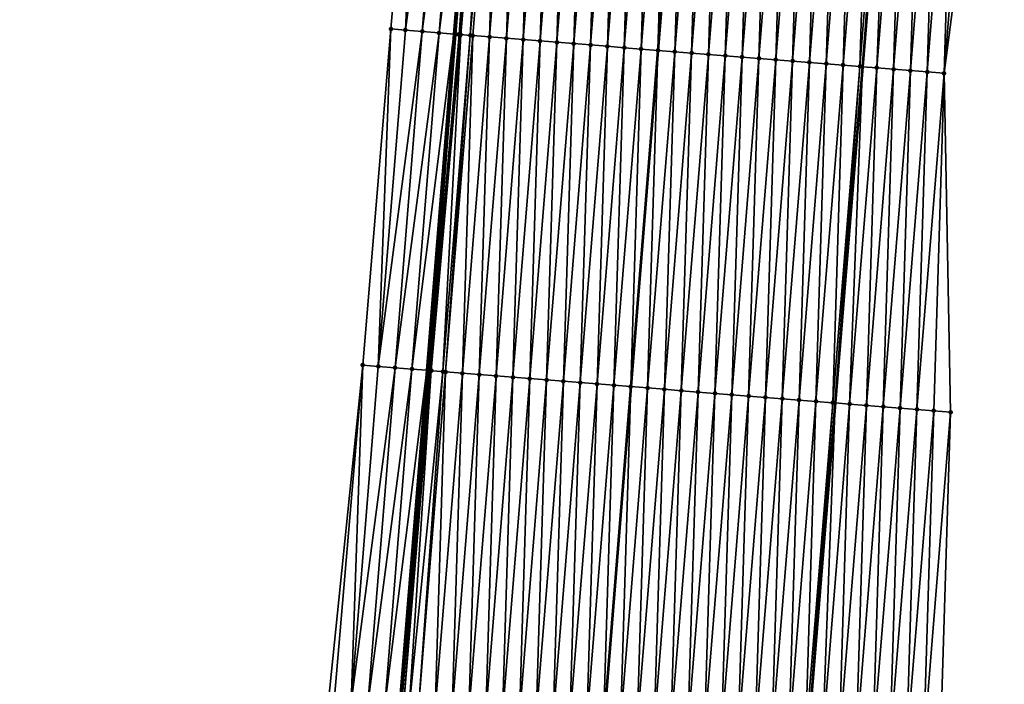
# Model space of a CAD drawing. Header units: feet. Extents: x 2017424 to 2024169, y 808042 to 818730.
# Tile 100 of 256: x 2023627 to 2023685, y 811283 to 811322. Entities that reach past the tile are written whole.
import ezdxf

# ---------------------------------------------------------------- set-up
doc = ezdxf.new("R2010")
doc.units = ezdxf.units.FT
doc.header["$MEASUREMENT"] = 0
for name, color, linetype, lineweight in [('EP_Travel Lane', 172, 'Continuous', 53), ('NB-Road Shots', 141, 'Continuous', 100), ('NB-Road X-Section', 40, 'Continuous', 13), ('STRIPING', 60, 'Continuous', 53)]:
    doc.layers.add(name, color=color, linetype=linetype, lineweight=lineweight)
doc.layers.add('I-77-MM15-17_NB-Surface-BORDER', color=7, linetype='Continuous')
doc.layers.add('I-77-MM15-17_NB-Surface-TIN', color=7, linetype='Continuous')

msp = doc.modelspace()

# ---------------------------------------------------------------- linework, layer by layer
at = {"layer": 'EP_Travel Lane'}
for points in [[(2023653.867909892, 811341.0064724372, 322.7470970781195), (2023652.255299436, 811321.0824451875, 322.0886459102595), (2023650.642672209, 811301.158210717, 321.4362329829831), (2023649.030079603, 811281.2344039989, 320.7713560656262), (2023647.417599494, 811261.3119871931, 320.0659940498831), (2023645.805197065, 811241.3905301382, 319.3326731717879), (2023644.192728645, 811221.4682577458, 318.623104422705), (2023642.580251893, 811201.5458824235, 317.9165338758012), (2023640.967806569, 811181.6238953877, 317.1986529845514), (2023639.833443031, 811167.6086755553, 316.6899796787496), (2023639.355366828, 811161.7019773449, 316.4787642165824), (2023637.758929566, 811141.7648257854, 315.7900399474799), (2023636.170137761, 811121.8403172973, 315.090254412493), (2023634.581368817, 811101.9160954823, 314.3822462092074), (2023632.992559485, 811081.9913671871, 313.6887602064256), (2023631.403620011, 811062.0650068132, 313.0420746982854)], [(2023678.060182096, 811339.0726287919, 322.2459856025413), (2023676.445383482, 811319.1486483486, 321.5912873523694), (2023674.830514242, 811299.223796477, 320.9619718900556), (2023673.215851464, 811279.3014920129, 320.2584545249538), (2023671.601175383, 811259.379023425, 319.5597165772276), (2023669.986608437, 811239.4579013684, 318.8217563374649), (2023668.371994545, 811219.5362000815, 318.1006673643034), (2023666.757329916, 811199.6138727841, 317.3978138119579), (2023665.142626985, 811179.6910729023, 316.7087262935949), (2023664.006704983, 811165.6756485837, 316.2096052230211)]]:
    msp.add_polyline3d(points, dxfattribs=at)
at = {"layer": 'I-77-MM15-17_NB-Surface-BORDER', "color": 3, "linetype": 'Continuous', "lineweight": -3}
for points in [[(2023626.538990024, 811062.4591581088, 312.8642135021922), (2023628.913183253, 811082.3210634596, 313.5632817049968), (2023630.659909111, 811102.2326302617, 314.2729849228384), (2023631.737265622, 811122.1979233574, 314.9727057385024), (2023632.989990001, 811142.1491941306, 315.6735166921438), (2023634.531427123, 811162.0954678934, 316.3505760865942), (2023635.007824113, 811168.0022780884, 316.5624701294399), (2023636.13821773, 811182.017942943, 317.067529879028), (2023637.7449928, 811201.9402253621, 317.7900971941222), (2023640.348497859, 811221.7817024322, 318.5247307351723), (2023641.955325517, 811241.7046368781, 319.2283055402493), (2023642.978460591, 811261.6748807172, 319.9251303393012), (2023644.831817, 811281.578323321, 320.6173826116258), (2023646.851594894, 811301.4682327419, 321.3128477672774), (2023648.521568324, 811321.3878087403, 321.9662261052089), (2023650.249993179, 811341.3034614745, 322.5967161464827)], [(2023683.881199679, 811338.6080861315, 322.1031658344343), (2023681.277368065, 811318.7625601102, 321.4864727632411), (2023681.664101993, 811298.6792748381, 320.7703291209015), (2023681.054059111, 811278.6762143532, 320.0590351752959), (2023679.447229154, 811258.7532514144, 319.3562902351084), (2023677.840455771, 811238.8309899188, 318.6331158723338), (2023676.233641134, 811218.9082169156, 317.9248384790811), (2023674.6267319, 811198.9842710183, 317.2507258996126), (2023673.01984732, 811179.060630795, 316.5677092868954), (2023684.848114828, 811164.0090190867, 315.7964762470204), (2023684.371696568, 811158.1019451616, 315.5922642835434), (2023682.780231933, 811138.2074850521, 314.8583945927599), (2023680.194599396, 811118.362462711, 314.1586814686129), (2023678.605710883, 811098.436801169, 313.4919704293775), (2023676.020053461, 811078.5914667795, 312.8012137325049), (2023674.431214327, 811058.666424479, 312.1167525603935)]]:
    msp.add_polyline3d(points, dxfattribs=at)
at = {"layer": 'I-77-MM15-17_NB-Surface-TIN', "color": 128, "linetype": 'Continuous', "lineweight": -3}
for points in [[(2023649.379519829, 811321.3174749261, 321.9991652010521), (2023650.249993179, 811341.3034614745, 322.5967161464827), (2023648.521568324, 811321.3878087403, 321.9662261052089)], [(2023649.379519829, 811321.3174749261, 321.9991652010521), (2023650.986557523, 811341.243013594, 322.6268828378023), (2023650.249993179, 811341.3034614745, 322.5967161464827)], [(2023649.379519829, 811321.3174749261, 321.9991652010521), (2023651.983214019, 811341.1612970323, 322.665491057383), (2023650.986557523, 811341.243013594, 322.6268828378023)], [(2023649.379519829, 811321.3174749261, 321.9991652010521), (2023650.376192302, 811321.235956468, 322.0320029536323), (2023651.983214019, 811341.1612970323, 322.665491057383)], [(2023650.376192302, 811321.235956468, 322.0320029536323), (2023652.979859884, 811341.0794486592, 322.7079387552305), (2023651.983214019, 811341.1612970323, 322.665491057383)], [(2023650.376192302, 811321.235956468, 322.0320029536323), (2023651.372861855, 811321.1544017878, 322.0658958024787), (2023652.979859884, 811341.0794486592, 322.7079387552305)], [(2023651.372861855, 811321.1544017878, 322.0658958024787), (2023653.867909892, 811341.0064724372, 322.7470970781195), (2023652.979859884, 811341.0794486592, 322.7079387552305)], [(2023651.372861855, 811321.1544017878, 322.0658958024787), (2023652.255299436, 811321.0824451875, 322.0886459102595), (2023653.867909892, 811341.0064724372, 322.7470970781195)], [(2023653.976501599, 811340.9975488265, 322.7518853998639), (2023653.867909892, 811341.0064724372, 322.7470970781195), (2023652.255299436, 811321.0824451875, 322.0886459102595)], [(2023652.369554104, 811321.07312852, 322.0915915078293), (2023653.976501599, 811340.9975488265, 322.7518853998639), (2023652.255299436, 811321.0824451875, 322.0886459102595)], [(2023652.369554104, 811321.07312852, 322.0915915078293), (2023652.55659153, 811321.0580116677, 322.0925141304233), (2023653.976501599, 811340.9975488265, 322.7518853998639)], [(2023652.55659153, 811321.0580116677, 322.0925141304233), (2023654.381275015, 811340.9647133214, 322.7573740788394), (2023653.976501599, 811340.9975488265, 322.7518853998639)], [(2023652.55659153, 811321.0580116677, 322.0925141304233), (2023652.659400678, 811321.0497214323, 322.0924694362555), (2023654.381275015, 811340.9647133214, 322.7573740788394)], [(2023652.659400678, 811321.0497214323, 322.0924694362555), (2023653.218267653, 811321.0048343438, 322.087065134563), (2023654.381275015, 811340.9647133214, 322.7573740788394)], [(2023653.218267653, 811321.0048343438, 322.087065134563), (2023654.776002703, 811340.9329947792, 322.7539852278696), (2023654.381275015, 811340.9647133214, 322.7573740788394)], [(2023653.218267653, 811321.0048343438, 322.087065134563), (2023654.973268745, 811340.91720419, 322.750531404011), (2023654.776002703, 811340.9329947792, 322.7539852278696)], [(2023653.218267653, 811321.0048343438, 322.087065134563), (2023653.366336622, 811320.9929744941, 322.084685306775), (2023654.973268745, 811340.91720419, 322.750531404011)], [(2023653.366336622, 811320.9929744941, 322.084685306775), (2023654.363158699, 811320.9133109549, 322.063491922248), (2023654.973268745, 811340.91720419, 322.750531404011)], [(2023654.363158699, 811320.9133109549, 322.063491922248), (2023655.970090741, 811340.8375396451, 322.729367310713), (2023654.973268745, 811340.91720419, 322.750531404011)], [(2023654.363158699, 811320.9133109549, 322.063491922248), (2023655.35998324, 811320.8336779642, 322.0414087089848), (2023655.970090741, 811340.8375396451, 322.729367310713)], [(2023655.35998324, 811320.8336779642, 322.0414087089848), (2023656.966906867, 811340.7578023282, 322.7103229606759), (2023655.970090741, 811340.8375396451, 322.729367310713)], [(2023655.35998324, 811320.8336779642, 322.0414087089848), (2023656.356797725, 811320.7539202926, 322.0229572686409), (2023656.966906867, 811340.7578023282, 322.7103229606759)], [(2023656.356797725, 811320.7539202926, 322.0229572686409), (2023657.963718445, 811340.6780086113, 322.6929214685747), (2023656.966906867, 811340.7578023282, 322.7103229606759)], [(2023656.356797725, 811320.7539202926, 322.0229572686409), (2023657.35360938, 811320.6741275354, 322.0055278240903), (2023657.963718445, 811340.6780086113, 322.6929214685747)], [(2023657.35360938, 811320.6741275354, 322.0055278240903), (2023658.960530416, 811340.5982197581, 322.6753782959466), (2023657.963718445, 811340.6780086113, 322.6929214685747)], [(2023657.35360938, 811320.6741275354, 322.0055278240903), (2023658.350436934, 811320.5945318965, 321.9823566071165), (2023658.960530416, 811340.5982197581, 322.6753782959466)], [(2023658.350436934, 811320.5945318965, 321.9823566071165), (2023659.957351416, 811340.5185428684, 322.6545737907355), (2023658.960530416, 811340.5982197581, 322.6753782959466)], [(2023658.350436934, 811320.5945318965, 321.9823566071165), (2023659.347279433, 811320.5151215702, 321.9537874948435), (2023659.957351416, 811340.5185428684, 322.6545737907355)], [(2023659.347279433, 811320.5151215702, 321.9537874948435), (2023660.95417851, 811340.438941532, 322.6315685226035), (2023659.957351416, 811340.5185428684, 322.6545737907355)], [(2023659.347279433, 811320.5151215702, 321.9537874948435), (2023660.344115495, 811320.435631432, 321.9275431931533), (2023660.95417851, 811340.438941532, 322.6315685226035)], [(2023660.344115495, 811320.435631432, 321.9275431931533), (2023661.951004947, 811340.3593320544, 322.6088004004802), (2023660.95417851, 811340.438941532, 322.6315685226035)], [(2023660.344115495, 811320.435631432, 321.9275431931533), (2023661.340933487, 811320.3559172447, 321.9078251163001), (2023661.951004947, 811340.3593320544, 322.6088004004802)], [(2023661.340933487, 811320.3559172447, 321.9078251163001), (2023662.94782914, 811340.2796947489, 322.5868428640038), (2023661.951004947, 811340.3593320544, 322.6088004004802)], [(2023661.340933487, 811320.3559172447, 321.9078251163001), (2023662.337744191, 811320.276112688, 321.8907393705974), (2023662.94782914, 811340.2796947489, 322.5868428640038)], [(2023662.337744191, 811320.276112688, 321.8907393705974), (2023663.944655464, 811340.2000838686, 322.5641156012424), (2023662.94782914, 811340.2796947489, 322.5868428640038)], [(2023662.337744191, 811320.276112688, 321.8907393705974), (2023663.334563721, 811320.1964175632, 321.87046603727), (2023663.944655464, 811340.2000838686, 322.5641156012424)], [(2023663.334563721, 811320.1964175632, 321.87046603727), (2023664.94148937, 811340.1205669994, 322.5386499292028), (2023663.944655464, 811340.2000838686, 322.5641156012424)], [(2023663.334563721, 811320.1964175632, 321.87046603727), (2023664.331389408, 811320.1167987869, 321.8479687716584), (2023664.94148937, 811340.1205669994, 322.5386499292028)], [(2023664.331389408, 811320.1167987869, 321.8479687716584), (2023665.93832232, 811340.0410382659, 322.5135298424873), (2023664.94148937, 811340.1205669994, 322.5386499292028)], [(2023664.331389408, 811320.1167987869, 321.8479687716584), (2023664.339359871, 811320.1161619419, 321.847795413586), (2023665.93832232, 811340.0410382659, 322.5135298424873)], [(2023665.93832232, 811340.0410382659, 322.5135298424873), (2023664.339359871, 811320.1161619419, 321.847795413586), (2023665.946292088, 811340.0404017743, 322.5133478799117)], [(2023665.328212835, 811320.037151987, 321.8262877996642), (2023665.946292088, 811340.0404017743, 322.5133478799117), (2023664.339359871, 811320.1161619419, 321.847795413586)], [(2023665.328212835, 811320.037151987, 321.8262877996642), (2023666.935148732, 811339.9614284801, 322.4907706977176), (2023665.946292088, 811340.0404017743, 322.5133478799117)], [(2023665.328212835, 811320.037151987, 321.8262877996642), (2023666.325038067, 811319.957527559, 321.803955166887), (2023666.935148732, 811339.9614284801, 322.4907706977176)], [(2023666.325038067, 811319.957527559, 321.803955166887), (2023667.931972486, 811339.8817857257, 322.4689718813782), (2023666.935148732, 811339.9614284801, 322.4907706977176)], [(2023666.325038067, 811319.957527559, 321.803955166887), (2023667.321858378, 811319.8778421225, 321.7833996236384), (2023667.931972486, 811339.8817857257, 322.4689718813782)], [(2023667.321858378, 811319.8778421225, 321.7833996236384), (2023668.928792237, 811339.802093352, 322.4486184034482), (2023667.931972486, 811339.8817857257, 322.4689718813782)], [(2023667.321858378, 811319.8778421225, 321.7833996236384), (2023668.318669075, 811319.7980374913, 321.7663160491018), (2023668.928792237, 811339.802093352, 322.4486184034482)], [(2023668.318669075, 811319.7980374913, 321.7663160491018), (2023669.925605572, 811339.7223214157, 322.4305824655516), (2023668.928792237, 811339.802093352, 322.4486184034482)], [(2023668.318669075, 811319.7980374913, 321.7663160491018), (2023669.315478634, 811319.7182187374, 321.7496438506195), (2023669.925605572, 811339.7223214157, 322.4305824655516)], [(2023669.315478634, 811319.7182187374, 321.7496438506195), (2023670.922418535, 811339.6425448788, 322.4126805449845), (2023669.925605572, 811339.7223214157, 322.4305824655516)], [(2023669.315478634, 811319.7182187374, 321.7496438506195), (2023670.312295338, 811319.6384885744, 321.7303911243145), (2023670.922418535, 811339.6425448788, 322.4126805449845)], [(2023670.312295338, 811319.6384885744, 321.7303911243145), (2023671.919236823, 811339.5628343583, 322.3928556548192), (2023670.922418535, 811339.6425448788, 322.4126805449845)], [(2023670.312295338, 811319.6384885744, 321.7303911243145), (2023671.309120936, 811319.558868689, 321.7079261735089), (2023671.919236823, 811339.5628343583, 322.3928556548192)], [(2023671.309120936, 811319.558868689, 321.7079261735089), (2023672.916061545, 811339.4832036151, 322.3707069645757), (2023671.919236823, 811339.5628343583, 322.3928556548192)], [(2023671.309120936, 811319.558868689, 321.7079261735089), (2023672.305951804, 811319.4793141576, 321.6835575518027), (2023672.916061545, 811339.4832036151, 322.3707069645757)], [(2023672.305951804, 811319.4793141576, 321.6835575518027), (2023673.912893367, 811339.4036609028, 322.3459940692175), (2023672.916061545, 811339.4832036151, 322.3707069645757)], [(2023672.305951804, 811319.4793141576, 321.6835575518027), (2023673.302783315, 811319.3997675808, 321.6589572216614), (2023673.912893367, 811339.4036609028, 322.3459940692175)], [(2023673.302783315, 811319.3997675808, 321.6589572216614), (2023674.90973128, 811339.3241937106, 322.3190813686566), (2023673.912893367, 811339.4036609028, 322.3459940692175)], [(2023673.302783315, 811319.3997675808, 321.6589572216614), (2023674.299605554, 811319.3201060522, 321.637705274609), (2023674.90973128, 811339.3241937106, 322.3190813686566)], [(2023674.299605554, 811319.3201060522, 321.637705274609), (2023675.906569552, 811339.2447309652, 322.2920391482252), (2023674.90973128, 811339.3241937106, 322.3190813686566)], [(2023674.299605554, 811319.3201060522, 321.637705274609), (2023675.296420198, 811319.2403503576, 321.6191962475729), (2023675.906569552, 811339.2447309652, 322.2920391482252)], [(2023675.296420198, 811319.2403503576, 321.6191962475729), (2023676.903394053, 811339.1650974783, 322.2699703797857), (2023675.906569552, 811339.2447309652, 322.2920391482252)], [(2023675.296420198, 811319.2403503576, 321.6191962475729), (2023676.293247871, 811319.1607561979, 321.5959819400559), (2023676.903394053, 811339.1650974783, 322.2699703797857)], [(2023676.293247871, 811319.1607561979, 321.5959819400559), (2023677.900213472, 811339.0854009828, 322.2497369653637), (2023676.903394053, 811339.1650974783, 322.2699703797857)], [(2023676.293247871, 811319.1607561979, 321.5959819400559), (2023676.445383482, 811319.1486483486, 321.5912873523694), (2023677.900213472, 811339.0854009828, 322.2497369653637)], [(2023677.900213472, 811339.0854009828, 322.2497369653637), (2023676.445383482, 811319.1486483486, 321.5912873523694), (2023678.060182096, 811339.0726287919, 322.2459856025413)], [(2023677.290096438, 811319.0814211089, 321.565221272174), (2023678.060182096, 811339.0726287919, 322.2459856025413), (2023676.445383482, 811319.1486483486, 321.5912873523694)], [(2023677.290096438, 811319.0814211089, 321.565221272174), (2023678.897041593, 811339.0058123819, 322.2263607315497), (2023678.060182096, 811339.0726287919, 322.2459856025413)], [(2023677.290096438, 811319.0814211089, 321.565221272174), (2023678.286936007, 811319.0019744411, 321.537710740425), (2023678.897041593, 811339.0058123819, 322.2263607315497)], [(2023678.286936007, 811319.0019744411, 321.537710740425), (2023679.893872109, 811338.9262534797, 322.2021194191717), (2023678.897041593, 811339.0058123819, 322.2263607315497)], [(2023678.286936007, 811319.0019744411, 321.537710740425), (2023679.283746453, 811318.922166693, 321.5207179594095), (2023679.893872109, 811338.9262534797, 322.2021194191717)], [(2023679.283746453, 811318.922166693, 321.5207179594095), (2023680.890699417, 811338.8466548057, 322.1790366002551), (2023679.893872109, 811338.9262534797, 322.2021194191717)], [(2023679.283746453, 811318.922166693, 321.5207179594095), (2023680.280551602, 811318.8422932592, 321.5056385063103), (2023680.890699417, 811338.8466548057, 322.1790366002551)], [(2023680.280551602, 811318.8422932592, 321.5056385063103), (2023681.887527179, 811338.7670617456, 322.1557902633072), (2023680.890699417, 811338.8466548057, 322.1790366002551)], [(2023680.280551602, 811318.8422932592, 321.5056385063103), (2023681.277368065, 811318.7625601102, 321.4864727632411), (2023681.887527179, 811338.7670617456, 322.1557902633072)], [(2023681.277368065, 811318.7625601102, 321.4864727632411), (2023682.88435991, 811338.6875303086, 322.1307489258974), (2023681.887527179, 811338.7670617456, 322.1557902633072)], [(2023681.277368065, 811318.7625601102, 321.4864727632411), (2023683.881199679, 811338.6080861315, 322.1031658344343), (2023682.88435991, 811338.6875303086, 322.1307489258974)], [(2023647.772535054, 811301.3925924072, 321.3523373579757), (2023648.521568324, 811321.3878087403, 321.9662261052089), (2023646.851594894, 811301.4682327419, 321.3128477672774)], [(2023647.772535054, 811301.3925924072, 321.3523373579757), (2023649.379519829, 811321.3174749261, 321.9991652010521), (2023648.521568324, 811321.3878087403, 321.9662261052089)], [(2023647.772535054, 811301.3925924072, 321.3523373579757), (2023650.376192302, 811321.235956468, 322.0320029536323), (2023649.379519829, 811321.3174749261, 321.9991652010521)], [(2023647.772535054, 811301.3925924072, 321.3523373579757), (2023648.76919778, 811301.3109530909, 321.388695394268), (2023650.376192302, 811321.235956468, 322.0320029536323)], [(2023648.76919778, 811301.3109530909, 321.388695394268), (2023651.372861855, 811321.1544017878, 322.0658958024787), (2023650.376192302, 811321.235956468, 322.0320029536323)], [(2023648.76919778, 811301.3109530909, 321.388695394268), (2023649.765868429, 811301.2294119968, 321.4221923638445), (2023651.372861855, 811321.1544017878, 322.0658958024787)], [(2023649.765868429, 811301.2294119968, 321.4221923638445), (2023652.255299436, 811321.0824451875, 322.0886459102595), (2023651.372861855, 811321.1544017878, 322.0658958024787)], [(2023649.765868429, 811301.2294119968, 321.4221923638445), (2023650.642672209, 811301.158210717, 321.4362329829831), (2023652.255299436, 811321.0824451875, 322.0886459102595)], [(2023652.369554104, 811321.07312852, 322.0915915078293), (2023652.255299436, 811321.0824451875, 322.0886459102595), (2023650.642672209, 811301.158210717, 321.4362329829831)], [(2023650.762587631, 811301.1484729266, 321.4381532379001), (2023652.369554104, 811321.07312852, 322.0915915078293), (2023650.642672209, 811301.158210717, 321.4362329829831)], [(2023650.762587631, 811301.1484729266, 321.4381532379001), (2023650.822258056, 811301.143656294, 321.438271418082), (2023652.369554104, 811321.07312852, 322.0915915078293)], [(2023650.822258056, 811301.143656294, 321.438271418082), (2023652.55659153, 811321.0580116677, 322.0925141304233), (2023652.369554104, 811321.07312852, 322.0915915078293)], [(2023650.822258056, 811301.143656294, 321.438271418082), (2023650.909878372, 811301.1365903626, 321.4382472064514), (2023652.55659153, 811321.0580116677, 322.0925141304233)], [(2023650.909878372, 811301.1365903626, 321.4382472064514), (2023652.659400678, 811321.0497214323, 322.0924694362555), (2023652.55659153, 811321.0580116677, 322.0925141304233)], [(2023650.909878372, 811301.1365903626, 321.4382472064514), (2023651.604405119, 811301.0808246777, 321.4310294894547), (2023652.659400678, 811321.0497214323, 322.0924694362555)], [(2023651.604405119, 811301.0808246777, 321.4310294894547), (2023653.218267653, 811321.0048343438, 322.087065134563), (2023652.659400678, 811321.0497214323, 322.0924694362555)], [(2023651.604405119, 811301.0808246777, 321.4310294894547), (2023651.759378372, 811301.0684208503, 321.4282772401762), (2023653.218267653, 811321.0048343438, 322.087065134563)], [(2023651.759378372, 811301.0684208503, 321.4282772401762), (2023653.366336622, 811320.9929744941, 322.084685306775), (2023653.218267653, 811321.0048343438, 322.087065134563)], [(2023651.759378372, 811301.0684208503, 321.4282772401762), (2023652.756204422, 811300.9888065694, 321.4056488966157), (2023653.366336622, 811320.9929744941, 322.084685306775)], [(2023652.756204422, 811300.9888065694, 321.4056488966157), (2023654.363158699, 811320.9133109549, 322.063491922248), (2023653.366336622, 811320.9929744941, 322.084685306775)], [(2023652.756204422, 811300.9888065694, 321.4056488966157), (2023653.753026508, 811300.9091431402, 321.3844521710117), (2023654.363158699, 811320.9133109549, 322.063491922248)], [(2023653.753026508, 811300.9091431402, 321.3844521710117), (2023655.35998324, 811320.8336779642, 322.0414087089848), (2023654.363158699, 811320.9133109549, 322.063491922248)], [(2023653.753026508, 811300.9091431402, 321.3844521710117), (2023654.749835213, 811300.8293138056, 321.3680880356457), (2023655.35998324, 811320.8336779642, 322.0414087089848)], [(2023654.749835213, 811300.8293138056, 321.3680880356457), (2023656.356797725, 811320.7539202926, 322.0229572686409), (2023655.35998324, 811320.8336779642, 322.0414087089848)], [(2023654.749835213, 811300.8293138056, 321.3680880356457), (2023655.746639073, 811300.7494243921, 321.3534739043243), (2023656.356797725, 811320.7539202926, 322.0229572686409)], [(2023655.746639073, 811300.7494243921, 321.3534739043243), (2023657.35360938, 811320.6741275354, 322.0055278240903), (2023656.356797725, 811320.7539202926, 322.0229572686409)], [(2023655.746639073, 811300.7494243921, 321.3534739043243), (2023656.743452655, 811300.6696555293, 321.3353483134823), (2023657.35360938, 811320.6741275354, 322.0055278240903)], [(2023656.743452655, 811300.6696555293, 321.3353483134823), (2023658.350436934, 811320.5945318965, 321.9823566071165), (2023657.35360938, 811320.6741275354, 322.0055278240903)], [(2023656.743452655, 811300.6696555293, 321.3353483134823), (2023657.740275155, 811300.5899972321, 321.3140020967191), (2023658.350436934, 811320.5945318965, 321.9823566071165)], [(2023657.740275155, 811300.5899972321, 321.3140020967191), (2023659.347279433, 811320.5151215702, 321.9537874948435), (2023658.350436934, 811320.5945318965, 321.9823566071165)], [(2023657.740275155, 811300.5899972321, 321.3140020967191), (2023658.737100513, 811300.5103743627, 321.2916239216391), (2023659.347279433, 811320.5151215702, 321.9537874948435)], [(2023658.737100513, 811300.5103743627, 321.2916239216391), (2023660.344115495, 811320.435631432, 321.9275431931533), (2023659.347279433, 811320.5151215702, 321.9537874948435)], [(2023658.737100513, 811300.5103743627, 321.2916239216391), (2023659.73391974, 811300.4306754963, 321.2714594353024), (2023660.344115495, 811320.435631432, 321.9275431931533)], [(2023659.73391974, 811300.4306754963, 321.2714594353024), (2023661.340933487, 811320.3559172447, 321.9078251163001), (2023660.344115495, 811320.435631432, 321.9275431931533)], [(2023659.73391974, 811300.4306754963, 321.2714594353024), (2023660.730733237, 811300.3509055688, 321.2533648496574), (2023661.340933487, 811320.3559172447, 321.9078251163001)], [(2023660.730733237, 811300.3509055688, 321.2533648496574), (2023662.337744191, 811320.276112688, 321.8907393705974), (2023661.340933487, 811320.3559172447, 321.9078251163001)], [(2023660.730733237, 811300.3509055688, 321.2533648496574), (2023661.727550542, 811300.2711828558, 321.2338949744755), (2023662.337744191, 811320.276112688, 321.8907393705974)], [(2023661.727550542, 811300.2711828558, 321.2338949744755), (2023663.334563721, 811320.1964175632, 321.87046603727), (2023662.337744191, 811320.276112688, 321.8907393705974)], [(2023661.727550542, 811300.2711828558, 321.2338949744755), (2023662.724380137, 811300.1916125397, 321.2099860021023), (2023663.334563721, 811320.1964175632, 321.87046603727)], [(2023662.724380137, 811300.1916125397, 321.2099860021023), (2023664.331389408, 811320.1167987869, 321.8479687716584), (2023663.334563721, 811320.1964175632, 321.87046603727)], [(2023662.724380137, 811300.1916125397, 321.2099860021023), (2023662.732351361, 811300.1909761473, 321.2097977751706), (2023664.331389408, 811320.1167987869, 321.8479687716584)], [(2023664.331389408, 811320.1167987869, 321.8479687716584), (2023662.732351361, 811300.1909761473, 321.2097977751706), (2023664.339359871, 811320.1161619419, 321.847795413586)], [(2023663.721208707, 811300.112029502, 321.1864475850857), (2023664.339359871, 811320.1161619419, 321.847795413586), (2023662.732351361, 811300.1909761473, 321.2097977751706)], [(2023663.721208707, 811300.112029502, 321.1864475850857), (2023665.328212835, 811320.037151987, 321.8262877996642), (2023664.339359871, 811320.1161619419, 321.847795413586)], [(2023663.721208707, 811300.112029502, 321.1864475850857), (2023664.718035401, 811300.032423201, 321.1635867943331), (2023665.328212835, 811320.037151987, 321.8262877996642)], [(2023664.718035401, 811300.032423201, 321.1635867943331), (2023666.325038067, 811319.957527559, 321.803955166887), (2023665.328212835, 811320.037151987, 321.8262877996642)], [(2023664.718035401, 811300.032423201, 321.1635867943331), (2023665.714855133, 811299.9527305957, 321.1432399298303), (2023666.325038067, 811319.957527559, 321.803955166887)], [(2023665.714855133, 811299.9527305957, 321.1432399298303), (2023667.321858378, 811319.8778421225, 321.7833996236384), (2023666.325038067, 811319.957527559, 321.803955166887)], [(2023665.714855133, 811299.9527305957, 321.1432399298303), (2023666.711663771, 811299.872900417, 321.1269003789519), (2023667.321858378, 811319.8778421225, 321.7833996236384)], [(2023666.711663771, 811299.872900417, 321.1269003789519), (2023668.318669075, 811319.7980374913, 321.7663160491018), (2023667.321858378, 811319.8778421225, 321.7833996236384)], [(2023666.711663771, 811299.872900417, 321.1269003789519), (2023667.708467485, 811299.7930091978, 321.1123388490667), (2023668.318669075, 811319.7980374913, 321.7663160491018)], [(2023667.708467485, 811299.7930091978, 321.1123388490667), (2023669.315478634, 811319.7182187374, 321.7496438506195), (2023668.318669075, 811319.7980374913, 321.7663160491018)], [(2023667.708467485, 811299.7930091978, 321.1123388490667), (2023668.70528941, 811299.7133437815, 321.0912000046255), (2023669.315478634, 811319.7182187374, 321.7496438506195)], [(2023668.70528941, 811299.7133437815, 321.0912000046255), (2023670.312295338, 811319.6384885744, 321.7303911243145), (2023669.315478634, 811319.7182187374, 321.7496438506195)], [(2023668.70528941, 811299.7133437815, 321.0912000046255), (2023669.702117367, 811299.6337531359, 321.067883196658), (2023670.312295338, 811319.6384885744, 321.7303911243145)], [(2023669.702117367, 811299.6337531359, 321.067883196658), (2023671.309120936, 811319.558868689, 321.7079261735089), (2023670.312295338, 811319.6384885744, 321.7303911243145)], [(2023669.702117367, 811299.6337531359, 321.067883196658), (2023670.698945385, 811299.5541632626, 321.0445438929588), (2023671.309120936, 811319.558868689, 321.7079261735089)], [(2023670.698945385, 811299.5541632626, 321.0445438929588), (2023672.305951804, 811319.4793141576, 321.6835575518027), (2023671.309120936, 811319.558868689, 321.7079261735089)], [(2023670.698945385, 811299.5541632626, 321.0445438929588), (2023671.695777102, 811299.4746192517, 321.0198686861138), (2023672.305951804, 811319.4793141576, 321.6835575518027)], [(2023671.695777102, 811299.4746192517, 321.0198686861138), (2023673.302783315, 811319.3997675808, 321.6589572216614), (2023672.305951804, 811319.4793141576, 321.6835575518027)], [(2023671.695777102, 811299.4746192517, 321.0198686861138), (2023672.69259199, 811299.3948665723, 321.0012716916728), (2023673.302783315, 811319.3997675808, 321.6589572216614)], [(2023672.69259199, 811299.3948665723, 321.0012716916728), (2023674.299605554, 811319.3201060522, 321.637705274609), (2023673.302783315, 811319.3997675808, 321.6589572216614)], [(2023672.69259199, 811299.3948665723, 321.0012716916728), (2023673.689398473, 811299.3150096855, 320.9857101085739), (2023674.299605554, 811319.3201060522, 321.637705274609)], [(2023673.689398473, 811299.3150096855, 320.9857101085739), (2023675.296420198, 811319.2403503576, 321.6191962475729), (2023674.299605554, 811319.3201060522, 321.637705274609)], [(2023673.689398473, 811299.3150096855, 320.9857101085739), (2023674.686216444, 811299.2352952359, 320.9659995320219), (2023675.296420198, 811319.2403503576, 321.6191962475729)], [(2023674.686216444, 811299.2352952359, 320.9659995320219), (2023676.293247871, 811319.1607561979, 321.5959819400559), (2023675.296420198, 811319.2403503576, 321.6191962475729)], [(2023674.686216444, 811299.2352952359, 320.9659995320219), (2023674.830514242, 811299.223796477, 320.9619718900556), (2023676.293247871, 811319.1607561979, 321.5959819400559)], [(2023676.293247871, 811319.1607561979, 321.5959819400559), (2023674.830514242, 811299.223796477, 320.9619718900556), (2023676.445383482, 811319.1486483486, 321.5912873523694)], [(2023675.68305688, 811299.1558593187, 320.9381757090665), (2023676.445383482, 811319.1486483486, 321.5912873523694), (2023674.830514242, 811299.223796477, 320.9619718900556)], [(2023675.68305688, 811299.1558593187, 320.9381757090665), (2023677.290096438, 811319.0814211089, 321.565221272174), (2023676.445383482, 811319.1486483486, 321.5912873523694)], [(2023675.68305688, 811299.1558593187, 320.9381757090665), (2023676.679909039, 811299.0765687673, 320.9061175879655), (2023677.290096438, 811319.0814211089, 321.565221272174)], [(2023676.679909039, 811299.0765687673, 320.9061175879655), (2023678.286936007, 811319.0019744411, 321.537710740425), (2023677.290096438, 811319.0814211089, 321.565221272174)], [(2023676.679909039, 811299.0765687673, 320.9061175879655), (2023677.676755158, 811298.997203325, 320.8762409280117), (2023678.286936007, 811319.0019744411, 321.537710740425)], [(2023677.676755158, 811298.997203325, 320.8762409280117), (2023679.283746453, 811318.922166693, 321.5207179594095), (2023678.286936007, 811319.0019744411, 321.537710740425)], [(2023677.676755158, 811298.997203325, 320.8762409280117), (2023678.673585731, 811298.9176451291, 320.8519789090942), (2023679.283746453, 811318.922166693, 321.5207179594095)], [(2023678.673585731, 811298.9176451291, 320.8519789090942), (2023680.280551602, 811318.8422932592, 321.5056385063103), (2023679.283746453, 811318.922166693, 321.5207179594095)], [(2023678.673585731, 811298.9176451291, 320.8519789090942), (2023679.670419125, 811298.8381219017, 320.8266983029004), (2023680.280551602, 811318.8422932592, 321.5056385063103)], [(2023679.670419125, 811298.8381219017, 320.8266983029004), (2023681.277368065, 811318.7625601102, 321.4864727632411), (2023680.280551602, 811318.8422932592, 321.5056385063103)], [(2023679.670419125, 811298.8381219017, 320.8266983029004), (2023680.667262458, 811298.7587219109, 320.7978279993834), (2023681.277368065, 811318.7625601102, 321.4864727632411)], [(2023680.667262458, 811298.7587219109, 320.7978279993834), (2023681.664101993, 811298.6792748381, 320.7703291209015), (2023681.277368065, 811318.7625601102, 321.4864727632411)], [(2023645.16898969, 811281.5506155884, 320.63225872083), (2023646.851594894, 811301.4682327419, 321.3128477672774), (2023644.831817, 811281.578323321, 320.6173826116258)], [(2023645.16898969, 811281.5506155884, 320.63225872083), (2023646.165638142, 811281.4687992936, 320.6737720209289), (2023646.851594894, 811301.4682327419, 321.3128477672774)], [(2023646.165638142, 811281.4687992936, 320.6737720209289), (2023647.772535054, 811301.3925924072, 321.3523373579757), (2023646.851594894, 811301.4682327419, 321.3128477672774)], [(2023646.165638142, 811281.4687992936, 320.6737720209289), (2023648.76919778, 811301.3109530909, 321.388695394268), (2023647.772535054, 811301.3925924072, 321.3523373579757)], [(2023646.165638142, 811281.4687992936, 320.6737720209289), (2023647.162299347, 811281.3871411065, 320.710679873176), (2023648.76919778, 811301.3109530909, 321.388695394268)], [(2023647.162299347, 811281.3871411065, 320.710679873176), (2023649.765868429, 811301.2294119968, 321.4221923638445), (2023648.76919778, 811301.3109530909, 321.388695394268)], [(2023647.162299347, 811281.3871411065, 320.710679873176), (2023648.158955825, 811281.3054243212, 320.7492946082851), (2023649.765868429, 811301.2294119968, 321.4221923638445)], [(2023648.158955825, 811281.3054243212, 320.7492946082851), (2023650.642672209, 811301.158210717, 321.4362329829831), (2023649.765868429, 811301.2294119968, 321.4221923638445)], [(2023648.158955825, 811281.3054243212, 320.7492946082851), (2023649.030079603, 811281.2344039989, 320.7713560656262), (2023650.642672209, 811301.158210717, 321.4362329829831)], [(2023649.123732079, 811281.2267687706, 320.773727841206), (2023650.642672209, 811301.158210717, 321.4362329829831), (2023649.030079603, 811281.2344039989, 320.7713560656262)], [(2023649.123732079, 811281.2267687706, 320.773727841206), (2023650.762587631, 811301.1484729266, 321.4381532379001), (2023650.642672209, 811301.158210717, 321.4362329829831)], [(2023649.123732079, 811281.2267687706, 320.773727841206), (2023649.155650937, 811281.2241865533, 320.7739562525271), (2023650.762587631, 811301.1484729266, 321.4381532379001)], [(2023649.155650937, 811281.2241865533, 320.7739562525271), (2023650.822258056, 811301.143656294, 321.438271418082), (2023650.762587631, 811301.1484729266, 321.4381532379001)], [(2023649.155650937, 811281.2241865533, 320.7739562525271), (2023649.264606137, 811281.2153840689, 320.7743907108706), (2023650.822258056, 811301.143656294, 321.438271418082)], [(2023649.264606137, 811281.2153840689, 320.7743907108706), (2023650.909878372, 811301.1365903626, 321.4382472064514), (2023650.822258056, 811301.143656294, 321.438271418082)], [(2023649.264606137, 811281.2153840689, 320.7743907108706), (2023649.6070249, 811281.1878521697, 320.7719332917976), (2023650.909878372, 811301.1365903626, 321.4382472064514)], [(2023649.6070249, 811281.1878521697, 320.7719332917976), (2023651.604405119, 811301.0808246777, 321.4310294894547), (2023650.909878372, 811301.1365903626, 321.4382472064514)], [(2023649.6070249, 811281.1878521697, 320.7719332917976), (2023650.152452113, 811281.1442638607, 320.760311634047), (2023651.604405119, 811301.0808246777, 321.4310294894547)], [(2023650.152452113, 811281.1442638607, 320.760311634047), (2023651.759378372, 811301.0684208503, 321.4282772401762), (2023651.604405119, 811301.0808246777, 321.4310294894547)], [(2023650.152452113, 811281.1442638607, 320.760311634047), (2023651.149279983, 811281.0646721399, 320.7370262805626), (2023651.759378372, 811301.0684208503, 321.4282772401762)], [(2023651.149279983, 811281.0646721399, 320.7370262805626), (2023652.756204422, 811300.9888065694, 321.4056488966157), (2023651.759378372, 811301.0684208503, 321.4282772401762)], [(2023651.149279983, 811281.0646721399, 320.7370262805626), (2023652.146098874, 811280.9849691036, 320.7169833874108), (2023652.756204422, 811300.9888065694, 321.4056488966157)], [(2023652.146098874, 811280.9849691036, 320.7169833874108), (2023653.753026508, 811300.9091431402, 321.3844521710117), (2023652.756204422, 811300.9888065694, 321.4056488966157)], [(2023652.146098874, 811280.9849691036, 320.7169833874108), (2023653.142909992, 811280.905169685, 320.6997479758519), (2023653.753026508, 811300.9091431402, 321.3844521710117)], [(2023653.142909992, 811280.905169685, 320.6997479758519), (2023654.749835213, 811300.8293138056, 321.3680880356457), (2023653.753026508, 811300.9091431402, 321.3844521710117)], [(2023653.142909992, 811280.905169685, 320.6997479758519), (2023654.139712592, 811280.8252646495, 320.6855890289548), (2023654.749835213, 811300.8293138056, 321.3680880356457)], [(2023654.139712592, 811280.8252646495, 320.6855890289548), (2023655.746639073, 811300.7494243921, 321.3534739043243), (2023654.749835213, 811300.8293138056, 321.3680880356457)], [(2023654.139712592, 811280.8252646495, 320.6855890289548), (2023655.136534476, 811280.7455987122, 320.6644654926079), (2023655.746639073, 811300.7494243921, 321.3534739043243)], [(2023655.136534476, 811280.7455987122, 320.6644654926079), (2023656.743452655, 811300.6696555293, 321.3353483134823), (2023655.746639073, 811300.7494243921, 321.3534739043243)], [(2023655.136534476, 811280.7455987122, 320.6644654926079), (2023656.133359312, 811280.6659693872, 320.6422755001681), (2023656.743452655, 811300.6696555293, 321.3353483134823)], [(2023656.133359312, 811280.6659693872, 320.6422755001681), (2023657.740275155, 811300.5899972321, 321.3140020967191), (2023656.743452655, 811300.6696555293, 321.3353483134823)], [(2023656.133359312, 811280.6659693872, 320.6422755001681), (2023657.13018378, 811280.5863354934, 320.6202185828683), (2023657.740275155, 811300.5899972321, 321.3140020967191)], [(2023657.13018378, 811280.5863354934, 320.6202185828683), (2023658.737100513, 811300.5103743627, 321.2916239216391), (2023657.740275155, 811300.5899972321, 321.3140020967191)], [(2023657.13018378, 811280.5863354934, 320.6202185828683), (2023658.127005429, 811280.5066666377, 320.5991800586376), (2023658.737100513, 811300.5103743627, 321.2916239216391)], [(2023658.127005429, 811280.5066666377, 320.5991800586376), (2023659.73391974, 811300.4306754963, 321.2714594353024), (2023658.737100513, 811300.5103743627, 321.2916239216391)], [(2023658.127005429, 811280.5066666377, 320.5991800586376), (2023659.123816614, 811280.4268680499, 320.5819204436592), (2023659.73391974, 811300.4306754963, 321.2714594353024)], [(2023659.123816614, 811280.4268680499, 320.5819204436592), (2023660.730733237, 811300.3509055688, 321.2533648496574), (2023659.73391974, 811300.4306754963, 321.2714594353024)], [(2023659.123816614, 811280.4268680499, 320.5819204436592), (2023660.120637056, 811280.3471842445, 320.5613173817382), (2023660.730733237, 811300.3509055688, 321.2533648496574)], [(2023660.120637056, 811280.3471842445, 320.5613173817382), (2023661.727550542, 811300.2711828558, 321.2338949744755), (2023660.730733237, 811300.3509055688, 321.2533648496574)], [(2023660.120637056, 811280.3471842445, 320.5613173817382), (2023661.117445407, 811280.2673505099, 320.5450815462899), (2023661.727550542, 811300.2711828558, 321.2338949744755)], [(2023661.117445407, 811280.2673505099, 320.5450815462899), (2023662.724380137, 811300.1916125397, 321.2099860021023), (2023661.727550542, 811300.2711828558, 321.2338949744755)], [(2023661.117445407, 811280.2673505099, 320.5450815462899), (2023661.125417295, 811280.2667133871, 320.5449129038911), (2023662.724380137, 811300.1916125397, 321.2099860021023)], [(2023662.724380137, 811300.1916125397, 321.2099860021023), (2023661.125417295, 811280.2667133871, 320.5449129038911), (2023662.732351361, 811300.1909761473, 321.2097977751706)], [(2023662.11426719, 811280.1876833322, 320.5239941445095), (2023662.732351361, 811300.1909761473, 321.2097977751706), (2023661.125417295, 811280.2667133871, 320.5449129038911)], [(2023662.11426719, 811280.1876833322, 320.5239941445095), (2023663.721208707, 811300.112029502, 321.1864475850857), (2023662.732351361, 811300.1909761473, 321.2097977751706)], [(2023662.11426719, 811280.1876833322, 320.5239941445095), (2023663.111103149, 811280.1081919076, 320.4977873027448), (2023663.721208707, 811300.112029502, 321.1864475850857)], [(2023663.111103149, 811280.1081919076, 320.4977873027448), (2023664.718035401, 811300.032423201, 321.1635867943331), (2023663.721208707, 811300.112029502, 321.1864475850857)], [(2023663.111103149, 811280.1081919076, 320.4977873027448), (2023664.107933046, 811280.028625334, 320.4737694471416), (2023664.718035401, 811300.032423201, 321.1635867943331)], [(2023664.107933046, 811280.028625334, 320.4737694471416), (2023665.714855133, 811299.9527305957, 321.1432399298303), (2023664.718035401, 811300.032423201, 321.1635867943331)], [(2023664.107933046, 811280.028625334, 320.4737694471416), (2023665.104748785, 811279.9488832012, 320.4548653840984), (2023665.714855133, 811299.9527305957, 321.1432399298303)], [(2023665.104748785, 811279.9488832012, 320.4548653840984), (2023666.711663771, 811299.872900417, 321.1269003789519), (2023665.714855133, 811299.9527305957, 321.1432399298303)], [(2023665.104748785, 811279.9488832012, 320.4548653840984), (2023666.101556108, 811279.8690367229, 320.4390007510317), (2023666.711663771, 811299.872900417, 321.1269003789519)], [(2023666.101556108, 811279.8690367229, 320.4390007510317), (2023667.708467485, 811299.7930091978, 321.1123388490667), (2023666.711663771, 811299.872900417, 321.1269003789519)], [(2023666.101556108, 811279.8690367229, 320.4390007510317), (2023667.098380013, 811279.7893958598, 320.4171468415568), (2023667.708467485, 811299.7930091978, 321.1123388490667)], [(2023667.098380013, 811279.7893958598, 320.4171468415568), (2023668.70528941, 811299.7133437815, 321.0912000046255), (2023667.708467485, 811299.7930091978, 321.1123388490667)], [(2023667.098380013, 811279.7893958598, 320.4171468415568), (2023668.095207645, 811279.709801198, 320.3939471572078), (2023668.70528941, 811299.7133437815, 321.0912000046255)], [(2023668.095207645, 811279.709801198, 320.3939471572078), (2023669.702117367, 811299.6337531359, 321.067883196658), (2023668.70528941, 811299.7133437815, 321.0912000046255)], [(2023668.095207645, 811279.709801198, 320.3939471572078), (2023669.092040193, 811279.630267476, 320.3689723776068), (2023669.702117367, 811299.6337531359, 321.067883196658)], [(2023669.092040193, 811279.630267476, 320.3689723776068), (2023670.698945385, 811299.5541632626, 321.0445438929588), (2023669.702117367, 811299.6337531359, 321.067883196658)], [(2023669.092040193, 811279.630267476, 320.3689723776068), (2023670.088871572, 811279.550719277, 320.3444192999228), (2023670.698945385, 811299.5541632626, 321.0445438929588)], [(2023670.088871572, 811279.550719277, 320.3444192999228), (2023671.695777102, 811299.4746192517, 321.0198686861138), (2023670.698945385, 811299.5541632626, 321.0445438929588)], [(2023670.088871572, 811279.550719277, 320.3444192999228), (2023671.085711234, 811279.4712737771, 320.316874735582), (2023671.695777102, 811299.4746192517, 321.0198686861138)], [(2023671.085711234, 811279.4712737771, 320.316874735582), (2023672.69259199, 811299.3948665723, 321.0012716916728), (2023671.695777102, 811299.4746192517, 321.0198686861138)], [(2023671.085711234, 811279.4712737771, 320.316874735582), (2023672.082544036, 811279.3917432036, 320.291808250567), (2023672.69259199, 811299.3948665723, 321.0012716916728)], [(2023672.082544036, 811279.3917432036, 320.291808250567), (2023673.689398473, 811299.3150096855, 320.9857101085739), (2023672.69259199, 811299.3948665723, 321.0012716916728)], [(2023672.082544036, 811279.3917432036, 320.291808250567), (2023673.079388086, 811279.3123521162, 320.2626787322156), (2023673.689398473, 811299.3150096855, 320.9857101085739)], [(2023673.079388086, 811279.3123521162, 320.2626787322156), (2023674.686216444, 811299.2352952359, 320.9659995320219), (2023673.689398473, 811299.3150096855, 320.9857101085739)], [(2023673.079388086, 811279.3123521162, 320.2626787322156), (2023673.215851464, 811279.3014920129, 320.2584545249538), (2023674.686216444, 811299.2352952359, 320.9659995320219)], [(2023674.686216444, 811299.2352952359, 320.9659995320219), (2023673.215851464, 811279.3014920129, 320.2584545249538), (2023674.830514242, 811299.223796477, 320.9619718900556)], [(2023674.076236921, 811279.2330203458, 320.2318213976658), (2023674.830514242, 811299.223796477, 320.9619718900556), (2023673.215851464, 811279.3014920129, 320.2584545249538)], [(2023674.076236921, 811279.2330203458, 320.2318213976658), (2023675.68305688, 811299.1558593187, 320.9381757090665), (2023674.830514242, 811299.223796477, 320.9619718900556)], [(2023674.076236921, 811279.2330203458, 320.2318213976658), (2023675.073095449, 811279.1538087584, 320.1974633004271), (2023675.68305688, 811299.1558593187, 320.9381757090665)], [(2023675.073095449, 811279.1538087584, 320.1974633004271), (2023676.679909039, 811299.0765687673, 320.9061175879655), (2023675.68305688, 811299.1558593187, 320.9381757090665)], [(2023675.073095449, 811279.1538087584, 320.1974633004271), (2023676.069943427, 811279.074466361, 320.1669155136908), (2023676.679909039, 811299.0765687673, 320.9061175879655)], [(2023676.069943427, 811279.074466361, 320.1669155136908), (2023677.676755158, 811298.997203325, 320.8762409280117), (2023676.679909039, 811299.0765687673, 320.9061175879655)], [(2023676.069943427, 811279.074466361, 320.1669155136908), (2023677.06675258, 811278.9946425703, 320.1503900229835), (2023677.676755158, 811298.997203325, 320.8762409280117)], [(2023677.06675258, 811278.9946425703, 320.1503900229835), (2023678.673585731, 811298.9176451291, 320.8519789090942), (2023677.676755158, 811298.997203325, 320.8762409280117)], [(2023677.06675258, 811278.9946425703, 320.1503900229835), (2023678.063571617, 811278.914941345, 320.1302943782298), (2023678.673585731, 811298.9176451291, 320.8519789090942)], [(2023678.063571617, 811278.914941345, 320.1302943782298), (2023679.670419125, 811298.8381219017, 320.8266983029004), (2023678.673585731, 811298.9176451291, 320.8519789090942)], [(2023678.063571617, 811278.914941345, 320.1302943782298), (2023679.060400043, 811278.8353565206, 320.1068081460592), (2023679.670419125, 811298.8381219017, 320.8266983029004)], [(2023679.060400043, 811278.8353565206, 320.1068081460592), (2023680.667262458, 811298.7587219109, 320.7978279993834), (2023679.670419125, 811298.8381219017, 320.8266983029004)], [(2023679.060400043, 811278.8353565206, 320.1068081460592), (2023680.057235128, 811278.7558542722, 320.0809165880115), (2023680.667262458, 811298.7587219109, 320.7978279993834)], [(2023680.057235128, 811278.7558542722, 320.0809165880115), (2023681.664101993, 811298.6792748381, 320.7703291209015), (2023680.667262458, 811298.7587219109, 320.7978279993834)], [(2023680.057235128, 811278.7558542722, 320.0809165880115), (2023681.054059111, 811278.6762143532, 320.0590351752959), (2023681.664101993, 811298.6792748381, 320.7703291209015)]]:
    msp.add_3dface(points, dxfattribs=at)
at = {"layer": 'NB-Road Shots', "lineweight": 100}
for p in [(2023648.521568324, 811321.3878087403, 321.9662261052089), (2023649.379519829, 811321.3174749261, 321.9991652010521), (2023650.376192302, 811321.235956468, 322.0320029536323), (2023651.372861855, 811321.1544017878, 322.0658958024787), (2023652.369554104, 811321.07312852, 322.0915915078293), (2023652.55659153, 811321.0580116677, 322.0925141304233), (2023652.659400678, 811321.0497214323, 322.0924694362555), (2023653.218267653, 811321.0048343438, 322.087065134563), (2023653.366336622, 811320.9929744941, 322.084685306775), (2023654.363158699, 811320.9133109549, 322.063491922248), (2023655.35998324, 811320.8336779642, 322.0414087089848), (2023656.356797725, 811320.7539202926, 322.0229572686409), (2023657.35360938, 811320.6741275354, 322.0055278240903), (2023658.350436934, 811320.5945318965, 321.9823566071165), (2023659.347279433, 811320.5151215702, 321.9537874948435), (2023660.344115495, 811320.435631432, 321.9275431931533), (2023661.340933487, 811320.3559172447, 321.9078251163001), (2023662.337744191, 811320.276112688, 321.8907393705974), (2023663.334563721, 811320.1964175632, 321.87046603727), (2023664.331389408, 811320.1167987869, 321.8479687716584), (2023665.328212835, 811320.037151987, 321.8262877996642), (2023666.325038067, 811319.957527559, 321.803955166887), (2023667.321858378, 811319.8778421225, 321.7833996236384), (2023668.318669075, 811319.7980374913, 321.7663160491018), (2023669.315478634, 811319.7182187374, 321.7496438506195), (2023670.312295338, 811319.6384885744, 321.7303911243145), (2023671.309120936, 811319.558868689, 321.7079261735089), (2023672.305951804, 811319.4793141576, 321.6835575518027), (2023673.302783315, 811319.3997675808, 321.6589572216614), (2023674.299605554, 811319.3201060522, 321.637705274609), (2023675.296420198, 811319.2403503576, 321.6191962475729), (2023676.293247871, 811319.1607561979, 321.5959819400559), (2023677.290096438, 811319.0814211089, 321.565221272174), (2023678.286936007, 811319.0019744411, 321.537710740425), (2023679.283746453, 811318.922166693, 321.5207179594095), (2023680.280551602, 811318.8422932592, 321.5056385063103), (2023681.277368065, 811318.7625601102, 321.4864727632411), (2023646.851594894, 811301.4682327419, 321.3128477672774), (2023647.772535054, 811301.3925924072, 321.3523373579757), (2023648.76919778, 811301.3109530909, 321.388695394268), (2023649.765868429, 811301.2294119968, 321.4221923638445), (2023650.762587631, 811301.1484729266, 321.4381532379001), (2023650.822258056, 811301.143656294, 321.438271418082), (2023650.909878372, 811301.1365903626, 321.4382472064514), (2023651.604405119, 811301.0808246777, 321.4310294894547), (2023651.759378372, 811301.0684208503, 321.4282772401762), (2023652.756204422, 811300.9888065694, 321.4056488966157), (2023653.753026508, 811300.9091431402, 321.3844521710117), (2023654.749835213, 811300.8293138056, 321.3680880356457), (2023655.746639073, 811300.7494243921, 321.3534739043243), (2023656.743452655, 811300.6696555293, 321.3353483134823), (2023657.740275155, 811300.5899972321, 321.3140020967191), (2023658.737100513, 811300.5103743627, 321.2916239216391), (2023659.73391974, 811300.4306754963, 321.2714594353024), (2023660.730733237, 811300.3509055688, 321.2533648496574), (2023661.727550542, 811300.2711828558, 321.2338949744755), (2023662.724380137, 811300.1916125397, 321.2099860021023), (2023663.721208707, 811300.112029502, 321.1864475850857), (2023664.718035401, 811300.032423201, 321.1635867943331), (2023665.714855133, 811299.9527305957, 321.1432399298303), (2023666.711663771, 811299.872900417, 321.1269003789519), (2023667.708467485, 811299.7930091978, 321.1123388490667), (2023668.70528941, 811299.7133437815, 321.0912000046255), (2023669.702117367, 811299.6337531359, 321.067883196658), (2023670.698945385, 811299.5541632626, 321.0445438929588), (2023671.695777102, 811299.4746192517, 321.0198686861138), (2023672.69259199, 811299.3948665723, 321.0012716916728), (2023673.689398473, 811299.3150096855, 320.9857101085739), (2023674.686216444, 811299.2352952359, 320.9659995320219), (2023675.68305688, 811299.1558593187, 320.9381757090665), (2023676.679909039, 811299.0765687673, 320.9061175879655), (2023677.676755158, 811298.997203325, 320.8762409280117), (2023678.673585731, 811298.9176451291, 320.8519789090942), (2023679.670419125, 811298.8381219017, 320.8266983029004), (2023680.667262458, 811298.7587219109, 320.7978279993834), (2023681.664101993, 811298.6792748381, 320.7703291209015)]:
    msp.add_point(p, dxfattribs=at)
at = {"layer": 'NB-Road X-Section', "extrusion": (0.08034348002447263, 0.9961727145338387, 0.0344216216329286), "elevation": 970814.2764215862, "flags": 128}
msp.add_lwpolyline([(-1951908.598898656, -33115.13924450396), (-1951907.598898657, -33115.12006739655), (-1951906.598898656, -33115.10497900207), (-1951905.598898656, -33115.08797614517), (-1951904.598898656, -33115.06044930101), (-1951903.598898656, -33115.02967039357), (-1951902.598898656, -33115.00644232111), (-1951901.598898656, -33114.98792231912), (-1951900.598898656, -33114.9666577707), (-1951899.598898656, -33114.94204285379), (-1951898.598898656, -33114.91765978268), (-1951897.598898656, -33114.89518151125), (-1951896.598898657, -33114.87591736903), (-1951895.598898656, -33114.85923528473), (-1951894.598898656, -33114.84214158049), (-1951893.598898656, -33114.82157384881), (-1951892.598898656, -33114.79922797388), (-1951891.598898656, -33114.77753414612), (-1951890.598898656, -33114.75502354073), (-1951889.598898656, -33114.73473818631), (-1951888.598898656, -33114.71764230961), (-1951887.598898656, -33114.69791254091), (-1951886.598898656, -33114.67165267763), (-1951885.598898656, -33114.64306662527), (-1951884.598898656, -33114.6198816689), (-1951883.598898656, -33114.60244188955), (-1951882.598898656, -33114.5839795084), (-1951881.598898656, -33114.56188320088), (-1951880.598898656, -33114.54067724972), (-1951880.450355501, -33114.5382960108), (-1951879.889688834, -33114.53288850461), (-1951879.786545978, -33114.53284378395), (-1951879.598898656, -33114.53376695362), (-1951878.598898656, -33114.55947789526), (-1951877.598898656, -33114.59339084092), (-1951876.598898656, -33114.62624806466), (-1951875.738069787, -33114.65920669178)], dxfattribs=at)
at = {"layer": 'NB-Road X-Section', "extrusion": (0.08034348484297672, 0.9961727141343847, 0.03442162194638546), "elevation": 970794.2858486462, "flags": 128}
msp.add_lwpolyline([(-1951910.594199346, -33115.16760167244), (-1951909.594199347, -33115.14008648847), (-1951908.594199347, -33115.11119906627), (-1951907.594199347, -33115.08590346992), (-1951906.594199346, -33115.06162706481), (-1951905.594199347, -33115.03173268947), (-1951904.594199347, -33114.99965555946), (-1951903.594199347, -33114.97181523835), (-1951902.594199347, -33114.95209297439), (-1951901.594199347, -33114.93652216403), (-1951900.594199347, -33114.91791414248), (-1951899.594199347, -33114.89322430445), (-1951898.594199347, -33114.86987116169), (-1951897.594199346, -33114.846540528), (-1951896.594199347, -33114.82538914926), (-1951895.594199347, -33114.8108189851), (-1951894.594199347, -33114.79446974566), (-1951893.594199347, -33114.77411081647), (-1951892.594199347, -33114.75123647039), (-1951891.594199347, -33114.72768409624), (-1951890.594199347, -33114.70376094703), (-1951889.594199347, -33114.68427952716), (-1951888.594199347, -33114.66617421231), (-1951887.594199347, -33114.64599776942), (-1951886.594199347, -33114.62360632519), (-1951885.594199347, -33114.60224745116), (-1951884.594199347, -33114.58411111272), (-1951883.594199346, -33114.56948831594), (-1951882.594199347, -33114.55311447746), (-1951881.594199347, -33114.53190518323), (-1951880.594199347, -33114.50926342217), (-1951880.438730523, -33114.50650954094), (-1951879.741968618, -33114.4992875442), (-1951879.654063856, -33114.4992633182), (-1951879.594199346, -33114.49938156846), (-1951878.594199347, -33114.51535190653), (-1951877.594199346, -33114.54886873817), (-1951876.594199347, -33114.58524833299), (-1951875.670159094, -33114.62476133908)], dxfattribs=at)
at = {"layer": 'STRIPING'}
msp.add_polyline3d([(2023665.946292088, 811340.0404017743, 322.5133478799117), (2023664.339359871, 811320.1161619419, 321.847795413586), (2023662.732351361, 811300.1909761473, 321.2097977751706), (2023661.125417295, 811280.2667133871, 320.5449129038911), (2023659.518570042, 811260.3435270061, 319.8486749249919), (2023657.911810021, 811240.4214222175, 319.12093142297), (2023656.305075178, 811220.4996295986, 318.3840951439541), (2023654.698232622, 811200.5765014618, 317.6861605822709), (2023653.091402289, 811180.6535248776, 316.983811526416), (2023651.960987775, 811166.6375946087, 316.4864794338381), (2023651.48457801, 811160.7306233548, 316.2792762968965), (2023649.890630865, 811140.8048597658, 315.578440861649), (2023648.301897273, 811120.8811428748, 314.8559646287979), (2023646.713088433, 811100.9564823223, 314.1605490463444), (2023645.124253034, 811081.0314887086, 313.4746842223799), (2023643.535378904, 811061.10600938, 312.8027477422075)], dxfattribs=at)

doc.saveas('drawing.dxf')
